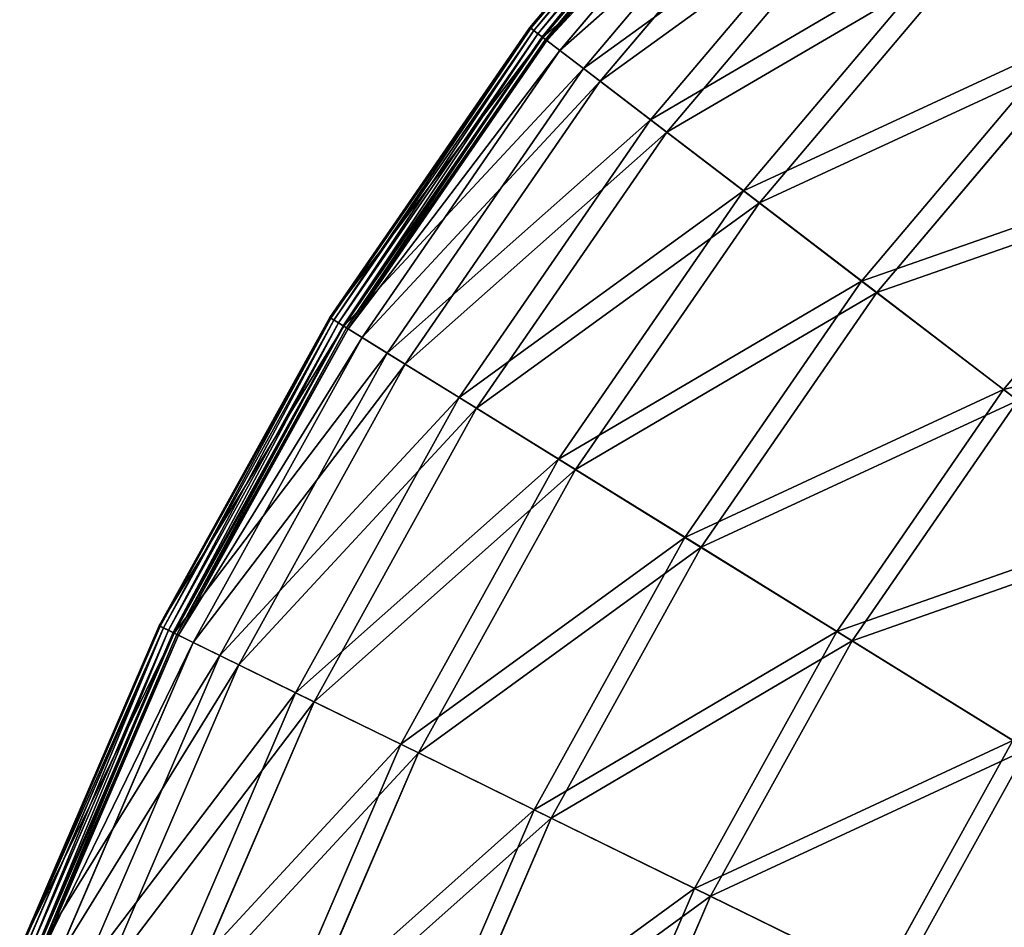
# Model space of a CAD drawing. Extents: x 0 to 1230, y 0 to 270.
# Tile 37 of 245: x 9 to 46, y 183 to 218. Entities that reach past the tile are written whole.
import ezdxf

# ---------------------------------------------------------------- set-up
doc = ezdxf.new("R2010")
doc.units = 0
doc.layers.get('0').update_dxf_attribs({"color": 13, "linetype": 'CONTINUOUS'})

# ---------------------------------------------------------------- blocks, each defined once
blk = doc.blocks.new('GROUP_6')
for p, q in [((36.289, 227.386, 0.403), (27.724, 217.252, 0.403)), ((36.321, 227.356, 0.199), (27.759, 217.225, 0.199)), ((36.424, 227.26, 0.044), (27.871, 217.14, 0.044)), ((36.57, 227.124, -0.02), (28.029, 217.019, -0.02)), ((28.191, 216.895, 0.024), (36.719, 226.985, 0.024)), ((28.218, 216.874, 13.057), (36.744, 226.961, 13.057)), ((28.314, 216.801, 0.165), (36.832, 226.879, 0.165)), ((36.879, 226.835, 0.363), (28.365, 216.762, 0.363)), ((37.333, 226.412, 12.977), (28.858, 216.385, 12.977)), ((29.744, 215.708, 25.988), (38.148, 225.651, 25.988)), ((38.728, 225.11, 25.83), (30.375, 215.226, 25.83)), ((32.271, 213.777, 38.668), (40.473, 223.482, 38.668)), ((41.04, 222.953, 38.433), (32.886, 213.307, 38.433)), ((35.774, 211.099, 50.977), (43.697, 220.474, 50.977)), ((44.244, 219.964, 50.667), (36.368, 210.645, 50.667)), ((27.724, 217.252, 0.403), (20.193, 206.328, 0.403)), ((27.759, 217.225, 0.199), (20.231, 206.304, 0.199)), ((27.871, 217.14, 0.044), (20.35, 206.23, 0.044)), ((28.029, 217.019, -0.02), (20.52, 206.126, -0.02)), ((28.218, 216.874, 13.057), (27.724, 217.252, 0.403)), ((27.759, 217.225, 0.199), (27.724, 217.252, 0.403)), ((27.871, 217.14, 0.044), (27.759, 217.225, 0.199)), ((28.029, 217.019, -0.02), (27.871, 217.14, 0.044)), ((28.191, 216.895, 0.024), (28.029, 217.019, -0.02)), ((20.694, 206.018, 0.024), (28.191, 216.895, 0.024)), ((20.722, 206, 13.057), (28.218, 216.874, 13.057)), ((20.825, 205.936, 0.165), (28.314, 216.801, 0.165)), ((28.365, 216.762, 0.363), (20.88, 205.903, 0.363)), ((28.314, 216.801, 0.165), (28.191, 216.895, 0.024)), ((29.744, 215.708, 25.988), (28.218, 216.874, 13.057)), ((28.365, 216.762, 0.363), (28.314, 216.801, 0.165)), ((28.858, 216.385, 12.977), (28.365, 216.762, 0.363)), ((40.22, 207.701, 62.794), (47.789, 216.656, 62.794)), ((28.858, 216.385, 12.977), (21.407, 205.576, 12.977)), ((30.375, 215.226, 25.83), (28.858, 216.385, 12.977)), ((48.31, 216.169, 62.412), (40.787, 207.268, 62.412)), ((22.355, 204.989, 25.988), (29.744, 215.708, 25.988)), ((32.271, 213.777, 38.668), (29.744, 215.708, 25.988)), ((30.375, 215.226, 25.83), (23.03, 204.571, 25.83)), ((32.886, 213.307, 38.433), (30.375, 215.226, 25.83)), ((25.059, 203.315, 38.668), (32.271, 213.777, 38.668)), ((35.774, 211.099, 50.977), (32.271, 213.777, 38.668)), ((32.886, 213.307, 38.433), (25.717, 202.907, 38.433)), ((36.368, 210.645, 50.667), (32.886, 213.307, 38.433)), ((45.566, 203.615, 74.007), (52.708, 212.066, 74.007)), ((28.808, 200.993, 50.977), (35.774, 211.099, 50.977)), ((40.22, 207.701, 62.794), (35.774, 211.099, 50.977)), ((36.368, 210.645, 50.667), (29.443, 200.6, 50.667)), ((40.787, 207.268, 62.412), (36.368, 210.645, 50.667)), ((33.565, 198.047, 62.794), (40.22, 207.701, 62.794)), ((45.566, 203.615, 74.007), (40.22, 207.701, 62.794)), ((40.787, 207.268, 62.412), (34.172, 197.672, 62.412)), ((46.1, 203.207, 73.557), (40.787, 207.268, 62.412)), ((20.193, 206.328, 0.403), (13.77, 194.718, 0.403)), ((20.231, 206.304, 0.199), (13.809, 194.698, 0.199)), ((20.35, 206.23, 0.044), (13.936, 194.636, 0.044)), ((20.193, 206.328, 0.403), (20.722, 206, 13.057)), ((20.193, 206.328, 0.403), (20.231, 206.304, 0.199)), ((20.231, 206.304, 0.199), (20.35, 206.23, 0.044)), ((20.35, 206.23, 0.044), (20.52, 206.126, -0.02)), ((20.52, 206.126, -0.02), (14.114, 194.548, -0.02)), ((14.298, 194.458, 0.024), (20.694, 206.018, 0.024)), ((14.329, 194.443, 13.057), (20.722, 206, 13.057)), ((14.437, 194.39, 0.165), (20.825, 205.936, 0.165)), ((20.88, 205.903, 0.363), (14.495, 194.362, 0.363)), ((20.694, 206.018, 0.024), (20.52, 206.126, -0.02)), ((20.825, 205.936, 0.165), (20.694, 206.018, 0.024)), ((20.722, 206, 13.057), (22.355, 204.989, 25.988)), ((20.88, 205.903, 0.363), (20.825, 205.936, 0.165)), ((20.88, 205.903, 0.363), (21.407, 205.576, 12.977)), ((21.407, 205.576, 12.977), (15.052, 194.089, 12.977)), ((21.407, 205.576, 12.977), (23.03, 204.571, 25.83)), ((16.053, 193.597, 25.988), (22.355, 204.989, 25.988)), ((22.355, 204.989, 25.988), (25.059, 203.315, 38.668)), ((23.03, 204.571, 25.83), (16.765, 193.248, 25.83)), ((23.03, 204.571, 25.83), (25.717, 202.907, 38.433)), ((39.286, 194.505, 74.007), (45.566, 203.615, 74.007)), ((51.76, 198.88, 84.507), (45.566, 203.615, 74.007)), ((18.907, 192.196, 38.668), (25.059, 203.315, 38.668)), ((25.059, 203.315, 38.668), (28.808, 200.993, 50.977)), ((46.1, 203.207, 73.557), (39.858, 194.151, 73.557)), ((25.717, 202.907, 38.433), (19.602, 191.855, 38.433)), ((25.717, 202.907, 38.433), (29.443, 200.6, 50.667)), ((22.866, 190.253, 50.977), (28.808, 200.993, 50.977)), ((28.808, 200.993, 50.977), (33.565, 198.047, 62.794)), ((29.443, 200.6, 50.667), (23.537, 189.924, 50.667)), ((29.443, 200.6, 50.667), (34.172, 197.672, 62.412)), ((27.889, 187.788, 62.794), (33.565, 198.047, 62.794)), ((33.565, 198.047, 62.794), (39.286, 194.505, 74.007)), ((34.172, 197.672, 62.412), (28.53, 187.473, 62.412)), ((34.172, 197.672, 62.412), (39.858, 194.151, 73.557)), ((13.77, 194.718, 0.403), (8.515, 182.534, 0.403)), ((13.809, 194.698, 0.199), (8.557, 182.518, 0.199)), ((14.329, 194.443, 13.057), (13.77, 194.718, 0.403)), ((13.77, 194.718, 0.403), (13.809, 194.698, 0.199)), ((13.809, 194.698, 0.199), (13.936, 194.636, 0.044)), ((13.936, 194.636, 0.044), (8.688, 182.469, 0.044)), ((14.114, 194.548, -0.02), (8.875, 182.399, -0.02)), ((9.066, 182.328, 0.024), (14.298, 194.458, 0.024)), ((9.098, 182.316, 13.057), (14.329, 194.443, 13.057)), ((9.211, 182.273, 0.165), (14.437, 194.39, 0.165)), ((14.495, 194.362, 0.363), (9.271, 182.251, 0.363)), ((13.936, 194.636, 0.044), (14.114, 194.548, -0.02)), ((14.298, 194.458, 0.024), (14.114, 194.548, -0.02)), ((14.437, 194.39, 0.165), (14.298, 194.458, 0.024)), ((16.053, 193.597, 25.988), (14.329, 194.443, 13.057)), ((14.495, 194.362, 0.363), (14.437, 194.39, 0.165)), ((14.495, 194.362, 0.363), (15.052, 194.089, 12.977)), ((33.93, 184.823, 74.007), (39.286, 194.505, 74.007)), ((39.286, 194.505, 74.007), (45.915, 190.4, 84.507)), ((15.052, 194.089, 12.977), (9.852, 182.033, 12.977)), ((15.052, 194.089, 12.977), (16.765, 193.248, 25.83)), ((39.858, 194.151, 73.557), (34.533, 184.527, 73.557)), ((39.858, 194.151, 73.557), (46.446, 190.071, 83.993)), ((10.897, 181.643, 25.988), (16.053, 193.597, 25.988)), ((18.907, 192.196, 38.668), (16.053, 193.597, 25.988)), ((16.765, 193.248, 25.83), (11.64, 181.364, 25.83)), ((16.765, 193.248, 25.83), (19.602, 191.855, 38.433)), ((13.875, 180.528, 38.668), (18.907, 192.196, 38.668)), ((22.866, 190.253, 50.977), (18.907, 192.196, 38.668)), ((19.602, 191.855, 38.433), (14.6, 180.257, 38.433)), ((19.602, 191.855, 38.433), (23.537, 189.924, 50.667)), ((18.005, 178.983, 50.977), (22.866, 190.253, 50.977)), ((27.889, 187.788, 62.794), (22.866, 190.253, 50.977)), ((40.929, 181.388, 84.507), (45.915, 190.4, 84.507)), ((23.537, 189.924, 50.667), (18.705, 178.721, 50.667)), ((23.537, 189.924, 50.667), (28.53, 187.473, 62.412)), ((46.446, 190.071, 83.993), (41.49, 181.113, 83.993)), ((23.246, 177.021, 62.794), (27.889, 187.788, 62.794)), ((33.93, 184.823, 74.007), (27.889, 187.788, 62.794)), ((28.53, 187.473, 62.412), (23.914, 176.771, 62.412)), ((28.53, 187.473, 62.412), (34.533, 184.527, 73.557)), ((29.548, 174.663, 74.007), (33.93, 184.823, 74.007)), ((40.929, 181.388, 84.507), (33.93, 184.823, 74.007)), ((34.533, 184.527, 73.557), (30.177, 174.427, 73.557)), ((34.533, 184.527, 73.557), (41.49, 181.113, 83.993))]:
    blk.add_line(p, q)
mesh = blk.add_polyface()
corners = [(47.789, 216.656, 62.794), (52.501, 229.026, 50.977), (43.697, 220.474, 50.977), (56.199, 224.826, 62.794)]
mesh.append_faces([[corners[k] for k in face] for face in [(0, 1, 2), (1, 0, 3)]], dxfattribs={"vtx0": -1})
mesh = blk.add_polyface()
corners = [(56.67, 224.291, 62.412), (44.244, 219.964, 50.667), (52.995, 228.465, 50.667), (48.31, 216.169, 62.412)]
mesh.append_faces([[corners[k] for k in face] for face in [(0, 1, 2), (1, 0, 3)]], dxfattribs={"vtx0": -1})
mesh = blk.add_polyface()
corners = [(36.744, 226.961, 13.057), (27.724, 217.252, 0.403), (28.218, 216.874, 13.057), (36.289, 227.386, 0.403)]
mesh.append_faces([[corners[k] for k in face] for face in [(0, 1, 2), (1, 0, 3)]], dxfattribs={"vtx0": -1})
mesh = blk.add_polyface()
corners = [(27.724, 217.252, 0.403), (36.321, 227.356, 0.199), (27.759, 217.225, 0.199), (36.289, 227.386, 0.403)]
mesh.append_faces([[corners[k] for k in face] for face in [(0, 1, 2), (1, 0, 3)]], dxfattribs={"vtx0": -1})
mesh = blk.add_polyface()
corners = [(27.871, 217.14, 0.044), (36.321, 227.356, 0.199), (27.759, 217.225, 0.199), (36.424, 227.26, 0.044)]
mesh.append_faces([[corners[k] for k in face] for face in [(0, 1, 2), (1, 0, 3)]], dxfattribs={"vtx0": -1})
mesh = blk.add_polyface()
corners = [(28.029, 217.019, -0.02), (36.424, 227.26, 0.044), (27.871, 217.14, 0.044), (36.57, 227.124, -0.02)]
mesh.append_faces([[corners[k] for k in face] for face in [(0, 1, 2), (1, 0, 3)]], dxfattribs={"vtx0": -1})
mesh = blk.add_polyface()
corners = [(28.191, 216.895, 0.024), (36.57, 227.124, -0.02), (28.029, 217.019, -0.02), (36.719, 226.985, 0.024)]
mesh.append_faces([[corners[k] for k in face] for face in [(0, 1, 2), (1, 0, 3)]], dxfattribs={"vtx0": -1})
mesh = blk.add_polyface()
corners = [(36.719, 226.985, 0.024), (28.314, 216.801, 0.165), (28.191, 216.895, 0.024), (36.832, 226.879, 0.165)]
mesh.append_faces([[corners[k] for k in face] for face in [(0, 1, 2), (1, 0, 3)]], dxfattribs={"vtx0": -1})
mesh = blk.add_polyface()
corners = [(38.148, 225.651, 25.988), (28.218, 216.874, 13.057), (29.744, 215.708, 25.988), (36.744, 226.961, 13.057)]
mesh.append_faces([[corners[k] for k in face] for face in [(0, 1, 2), (1, 0, 3)]], dxfattribs={"vtx0": -1})
mesh = blk.add_polyface()
corners = [(28.314, 216.801, 0.165), (36.879, 226.835, 0.363), (28.365, 216.762, 0.363), (36.832, 226.879, 0.165)]
mesh.append_faces([[corners[k] for k in face] for face in [(0, 1, 2), (1, 0, 3)]], dxfattribs={"vtx0": -1})
mesh = blk.add_polyface()
corners = [(28.365, 216.762, 0.363), (37.333, 226.412, 12.977), (28.858, 216.385, 12.977), (36.879, 226.835, 0.363)]
mesh.append_faces([[corners[k] for k in face] for face in [(0, 1, 2), (1, 0, 3)]], dxfattribs={"vtx0": -1})
mesh = blk.add_polyface()
corners = [(28.858, 216.385, 12.977), (38.728, 225.11, 25.83), (30.375, 215.226, 25.83), (37.333, 226.412, 12.977)]
mesh.append_faces([[corners[k] for k in face] for face in [(0, 1, 2), (1, 0, 3)]], dxfattribs={"vtx0": -1})
mesh = blk.add_polyface()
corners = [(40.473, 223.482, 38.668), (29.744, 215.708, 25.988), (32.271, 213.777, 38.668), (38.148, 225.651, 25.988)]
mesh.append_faces([[corners[k] for k in face] for face in [(0, 1, 2), (1, 0, 3)]], dxfattribs={"vtx0": -1})
mesh = blk.add_polyface()
corners = [(30.375, 215.226, 25.83), (41.04, 222.953, 38.433), (32.886, 213.307, 38.433), (38.728, 225.11, 25.83)]
mesh.append_faces([[corners[k] for k in face] for face in [(0, 1, 2), (1, 0, 3)]], dxfattribs={"vtx0": -1})
mesh = blk.add_polyface()
corners = [(43.697, 220.474, 50.977), (32.271, 213.777, 38.668), (35.774, 211.099, 50.977), (40.473, 223.482, 38.668)]
mesh.append_faces([[corners[k] for k in face] for face in [(0, 1, 2), (1, 0, 3)]], dxfattribs={"vtx0": -1})
mesh = blk.add_polyface()
corners = [(32.886, 213.307, 38.433), (44.244, 219.964, 50.667), (36.368, 210.645, 50.667), (41.04, 222.953, 38.433)]
mesh.append_faces([[corners[k] for k in face] for face in [(0, 1, 2), (1, 0, 3)]], dxfattribs={"vtx0": -1})
mesh = blk.add_polyface()
corners = [(47.789, 216.656, 62.794), (35.774, 211.099, 50.977), (40.22, 207.701, 62.794), (43.697, 220.474, 50.977)]
mesh.append_faces([[corners[k] for k in face] for face in [(0, 1, 2), (1, 0, 3)]], dxfattribs={"vtx0": -1})
mesh = blk.add_polyface()
corners = [(36.368, 210.645, 50.667), (48.31, 216.169, 62.412), (40.787, 207.268, 62.412), (44.244, 219.964, 50.667)]
mesh.append_faces([[corners[k] for k in face] for face in [(0, 1, 2), (1, 0, 3)]], dxfattribs={"vtx0": -1})
mesh = blk.add_polyface()
corners = [(28.218, 216.874, 13.057), (20.193, 206.328, 0.403), (20.722, 206, 13.057), (27.724, 217.252, 0.403)]
mesh.append_faces([[corners[k] for k in face] for face in [(0, 1, 2), (1, 0, 3)]], dxfattribs={"vtx0": -1})
mesh = blk.add_polyface()
corners = [(20.193, 206.328, 0.403), (27.759, 217.225, 0.199), (20.231, 206.304, 0.199), (27.724, 217.252, 0.403)]
mesh.append_faces([[corners[k] for k in face] for face in [(0, 1, 2), (1, 0, 3)]], dxfattribs={"vtx0": -1})
mesh = blk.add_polyface()
corners = [(20.35, 206.23, 0.044), (27.759, 217.225, 0.199), (20.231, 206.304, 0.199), (27.871, 217.14, 0.044)]
mesh.append_faces([[corners[k] for k in face] for face in [(0, 1, 2), (1, 0, 3)]], dxfattribs={"vtx0": -1})
mesh = blk.add_polyface()
corners = [(20.52, 206.126, -0.02), (27.871, 217.14, 0.044), (20.35, 206.23, 0.044), (28.029, 217.019, -0.02)]
mesh.append_faces([[corners[k] for k in face] for face in [(0, 1, 2), (1, 0, 3)]], dxfattribs={"vtx0": -1})
mesh = blk.add_polyface()
corners = [(20.694, 206.018, 0.024), (28.029, 217.019, -0.02), (20.52, 206.126, -0.02), (28.191, 216.895, 0.024)]
mesh.append_faces([[corners[k] for k in face] for face in [(0, 1, 2), (1, 0, 3)]], dxfattribs={"vtx0": -1})
mesh = blk.add_polyface()
corners = [(28.191, 216.895, 0.024), (20.825, 205.936, 0.165), (20.694, 206.018, 0.024), (28.314, 216.801, 0.165)]
mesh.append_faces([[corners[k] for k in face] for face in [(0, 1, 2), (1, 0, 3)]], dxfattribs={"vtx0": -1})
mesh = blk.add_polyface()
corners = [(29.744, 215.708, 25.988), (20.722, 206, 13.057), (22.355, 204.989, 25.988), (28.218, 216.874, 13.057)]
mesh.append_faces([[corners[k] for k in face] for face in [(0, 1, 2), (1, 0, 3)]], dxfattribs={"vtx0": -1})
mesh = blk.add_polyface()
corners = [(20.825, 205.936, 0.165), (28.365, 216.762, 0.363), (20.88, 205.903, 0.363), (28.314, 216.801, 0.165)]
mesh.append_faces([[corners[k] for k in face] for face in [(0, 1, 2), (1, 0, 3)]], dxfattribs={"vtx0": -1})
mesh = blk.add_polyface()
corners = [(20.88, 205.903, 0.363), (28.858, 216.385, 12.977), (21.407, 205.576, 12.977), (28.365, 216.762, 0.363)]
mesh.append_faces([[corners[k] for k in face] for face in [(0, 1, 2), (1, 0, 3)]], dxfattribs={"vtx0": -1})
mesh = blk.add_polyface()
corners = [(52.708, 212.066, 74.007), (40.22, 207.701, 62.794), (45.566, 203.615, 74.007), (47.789, 216.656, 62.794)]
mesh.append_faces([[corners[k] for k in face] for face in [(0, 1, 2), (1, 0, 3)]], dxfattribs={"vtx0": -1})
mesh = blk.add_polyface()
corners = [(21.407, 205.576, 12.977), (30.375, 215.226, 25.83), (23.03, 204.571, 25.83), (28.858, 216.385, 12.977)]
mesh.append_faces([[corners[k] for k in face] for face in [(0, 1, 2), (1, 0, 3)]], dxfattribs={"vtx0": -1})
mesh = blk.add_polyface()
corners = [(40.787, 207.268, 62.412), (53.2, 211.607, 73.557), (46.1, 203.207, 73.557), (48.31, 216.169, 62.412)]
mesh.append_faces([[corners[k] for k in face] for face in [(0, 1, 2), (1, 0, 3)]], dxfattribs={"vtx0": -1})
mesh = blk.add_polyface()
corners = [(32.271, 213.777, 38.668), (22.355, 204.989, 25.988), (25.059, 203.315, 38.668), (29.744, 215.708, 25.988)]
mesh.append_faces([[corners[k] for k in face] for face in [(0, 1, 2), (1, 0, 3)]], dxfattribs={"vtx0": -1})
mesh = blk.add_polyface()
corners = [(23.03, 204.571, 25.83), (32.886, 213.307, 38.433), (25.717, 202.907, 38.433), (30.375, 215.226, 25.83)]
mesh.append_faces([[corners[k] for k in face] for face in [(0, 1, 2), (1, 0, 3)]], dxfattribs={"vtx0": -1})
mesh = blk.add_polyface()
corners = [(35.774, 211.099, 50.977), (25.059, 203.315, 38.668), (28.808, 200.993, 50.977), (32.271, 213.777, 38.668)]
mesh.append_faces([[corners[k] for k in face] for face in [(0, 1, 2), (1, 0, 3)]], dxfattribs={"vtx0": -1})
mesh = blk.add_polyface()
corners = [(25.717, 202.907, 38.433), (36.368, 210.645, 50.667), (29.443, 200.6, 50.667), (32.886, 213.307, 38.433)]
mesh.append_faces([[corners[k] for k in face] for face in [(0, 1, 2), (1, 0, 3)]], dxfattribs={"vtx0": -1})
mesh = blk.add_polyface()
corners = [(58.409, 206.747, 84.507), (45.566, 203.615, 74.007), (51.76, 198.88, 84.507), (52.708, 212.066, 74.007)]
mesh.append_faces([[corners[k] for k in face] for face in [(0, 1, 2), (1, 0, 3)]], dxfattribs={"vtx0": -1})
mesh = blk.add_polyface()
corners = [(40.22, 207.701, 62.794), (28.808, 200.993, 50.977), (33.565, 198.047, 62.794), (35.774, 211.099, 50.977)]
mesh.append_faces([[corners[k] for k in face] for face in [(0, 1, 2), (1, 0, 3)]], dxfattribs={"vtx0": -1})
mesh = blk.add_polyface()
corners = [(29.443, 200.6, 50.667), (40.787, 207.268, 62.412), (34.172, 197.672, 62.412), (36.368, 210.645, 50.667)]
mesh.append_faces([[corners[k] for k in face] for face in [(0, 1, 2), (1, 0, 3)]], dxfattribs={"vtx0": -1})
mesh = blk.add_polyface()
corners = [(45.566, 203.615, 74.007), (33.565, 198.047, 62.794), (39.286, 194.505, 74.007), (40.22, 207.701, 62.794)]
mesh.append_faces([[corners[k] for k in face] for face in [(0, 1, 2), (1, 0, 3)]], dxfattribs={"vtx0": -1})
mesh = blk.add_polyface()
corners = [(34.172, 197.672, 62.412), (46.1, 203.207, 73.557), (39.858, 194.151, 73.557), (40.787, 207.268, 62.412)]
mesh.append_faces([[corners[k] for k in face] for face in [(0, 1, 2), (1, 0, 3)]], dxfattribs={"vtx0": -1})
mesh = blk.add_polyface()
corners = [(20.722, 206, 13.057), (13.77, 194.718, 0.403), (14.329, 194.443, 13.057), (20.193, 206.328, 0.403)]
mesh.append_faces([[corners[k] for k in face] for face in [(0, 1, 2), (1, 0, 3)]], dxfattribs={"vtx0": -1})
mesh = blk.add_polyface()
corners = [(13.77, 194.718, 0.403), (20.231, 206.304, 0.199), (13.809, 194.698, 0.199), (20.193, 206.328, 0.403)]
mesh.append_faces([[corners[k] for k in face] for face in [(0, 1, 2), (1, 0, 3)]], dxfattribs={"vtx0": -1})
mesh = blk.add_polyface()
corners = [(20.231, 206.304, 0.199), (13.936, 194.636, 0.044), (13.809, 194.698, 0.199), (20.35, 206.23, 0.044)]
mesh.append_faces([[corners[k] for k in face] for face in [(0, 1, 2), (1, 0, 3)]], dxfattribs={"vtx0": -1})
mesh = blk.add_polyface()
corners = [(20.35, 206.23, 0.044), (14.114, 194.548, -0.02), (13.936, 194.636, 0.044), (20.52, 206.126, -0.02)]
mesh.append_faces([[corners[k] for k in face] for face in [(0, 1, 2), (1, 0, 3)]], dxfattribs={"vtx0": -1})
mesh = blk.add_polyface()
corners = [(20.52, 206.126, -0.02), (14.298, 194.458, 0.024), (14.114, 194.548, -0.02), (20.694, 206.018, 0.024)]
mesh.append_faces([[corners[k] for k in face] for face in [(0, 1, 2), (1, 0, 3)]], dxfattribs={"vtx0": -1})
mesh = blk.add_polyface()
corners = [(20.694, 206.018, 0.024), (14.437, 194.39, 0.165), (14.298, 194.458, 0.024), (20.825, 205.936, 0.165)]
mesh.append_faces([[corners[k] for k in face] for face in [(0, 1, 2), (1, 0, 3)]], dxfattribs={"vtx0": -1})
mesh = blk.add_polyface()
corners = [(22.355, 204.989, 25.988), (14.329, 194.443, 13.057), (16.053, 193.597, 25.988), (20.722, 206, 13.057)]
mesh.append_faces([[corners[k] for k in face] for face in [(0, 1, 2), (1, 0, 3)]], dxfattribs={"vtx0": -1})
mesh = blk.add_polyface()
corners = [(14.437, 194.39, 0.165), (20.88, 205.903, 0.363), (14.495, 194.362, 0.363), (20.825, 205.936, 0.165)]
mesh.append_faces([[corners[k] for k in face] for face in [(0, 1, 2), (1, 0, 3)]], dxfattribs={"vtx0": -1})
mesh = blk.add_polyface()
corners = [(14.495, 194.362, 0.363), (21.407, 205.576, 12.977), (15.052, 194.089, 12.977), (20.88, 205.903, 0.363)]
mesh.append_faces([[corners[k] for k in face] for face in [(0, 1, 2), (1, 0, 3)]], dxfattribs={"vtx0": -1})
mesh = blk.add_polyface()
corners = [(15.052, 194.089, 12.977), (23.03, 204.571, 25.83), (16.765, 193.248, 25.83), (21.407, 205.576, 12.977)]
mesh.append_faces([[corners[k] for k in face] for face in [(0, 1, 2), (1, 0, 3)]], dxfattribs={"vtx0": -1})
mesh = blk.add_polyface()
corners = [(25.059, 203.315, 38.668), (16.053, 193.597, 25.988), (18.907, 192.196, 38.668), (22.355, 204.989, 25.988)]
mesh.append_faces([[corners[k] for k in face] for face in [(0, 1, 2), (1, 0, 3)]], dxfattribs={"vtx0": -1})
mesh = blk.add_polyface()
corners = [(16.765, 193.248, 25.83), (25.717, 202.907, 38.433), (19.602, 191.855, 38.433), (23.03, 204.571, 25.83)]
mesh.append_faces([[corners[k] for k in face] for face in [(0, 1, 2), (1, 0, 3)]], dxfattribs={"vtx0": -1})
mesh = blk.add_polyface()
corners = [(51.76, 198.88, 84.507), (39.286, 194.505, 74.007), (45.915, 190.4, 84.507), (45.566, 203.615, 74.007)]
mesh.append_faces([[corners[k] for k in face] for face in [(0, 1, 2), (1, 0, 3)]], dxfattribs={"vtx0": -1})
mesh = blk.add_polyface()
corners = [(28.808, 200.993, 50.977), (18.907, 192.196, 38.668), (22.866, 190.253, 50.977), (25.059, 203.315, 38.668)]
mesh.append_faces([[corners[k] for k in face] for face in [(0, 1, 2), (1, 0, 3)]], dxfattribs={"vtx0": -1})
mesh = blk.add_polyface()
corners = [(39.858, 194.151, 73.557), (52.257, 198.501, 83.993), (46.446, 190.071, 83.993), (46.1, 203.207, 73.557)]
mesh.append_faces([[corners[k] for k in face] for face in [(0, 1, 2), (1, 0, 3)]], dxfattribs={"vtx0": -1})
mesh = blk.add_polyface()
corners = [(19.602, 191.855, 38.433), (29.443, 200.6, 50.667), (23.537, 189.924, 50.667), (25.717, 202.907, 38.433)]
mesh.append_faces([[corners[k] for k in face] for face in [(0, 1, 2), (1, 0, 3)]], dxfattribs={"vtx0": -1})
mesh = blk.add_polyface()
corners = [(33.565, 198.047, 62.794), (22.866, 190.253, 50.977), (27.889, 187.788, 62.794), (28.808, 200.993, 50.977)]
mesh.append_faces([[corners[k] for k in face] for face in [(0, 1, 2), (1, 0, 3)]], dxfattribs={"vtx0": -1})
mesh = blk.add_polyface()
corners = [(23.537, 189.924, 50.667), (34.172, 197.672, 62.412), (28.53, 187.473, 62.412), (29.443, 200.6, 50.667)]
mesh.append_faces([[corners[k] for k in face] for face in [(0, 1, 2), (1, 0, 3)]], dxfattribs={"vtx0": -1})
mesh = blk.add_polyface()
corners = [(39.286, 194.505, 74.007), (27.889, 187.788, 62.794), (33.93, 184.823, 74.007), (33.565, 198.047, 62.794)]
mesh.append_faces([[corners[k] for k in face] for face in [(0, 1, 2), (1, 0, 3)]], dxfattribs={"vtx0": -1})
mesh = blk.add_polyface()
corners = [(28.53, 187.473, 62.412), (39.858, 194.151, 73.557), (34.533, 184.527, 73.557), (34.172, 197.672, 62.412)]
mesh.append_faces([[corners[k] for k in face] for face in [(0, 1, 2), (1, 0, 3)]], dxfattribs={"vtx0": -1})
mesh = blk.add_polyface()
corners = [(14.329, 194.443, 13.057), (8.515, 182.534, 0.403), (9.098, 182.316, 13.057), (13.77, 194.718, 0.403)]
mesh.append_faces([[corners[k] for k in face] for face in [(0, 1, 2), (1, 0, 3)]], dxfattribs={"vtx0": -1})
mesh = blk.add_polyface()
corners = [(8.515, 182.534, 0.403), (13.809, 194.698, 0.199), (8.557, 182.518, 0.199), (13.77, 194.718, 0.403)]
mesh.append_faces([[corners[k] for k in face] for face in [(0, 1, 2), (1, 0, 3)]], dxfattribs={"vtx0": -1})
mesh = blk.add_polyface()
corners = [(8.557, 182.518, 0.199), (13.936, 194.636, 0.044), (8.688, 182.469, 0.044), (13.809, 194.698, 0.199)]
mesh.append_faces([[corners[k] for k in face] for face in [(0, 1, 2), (1, 0, 3)]], dxfattribs={"vtx0": -1})
mesh = blk.add_polyface()
corners = [(13.936, 194.636, 0.044), (8.875, 182.399, -0.02), (8.688, 182.469, 0.044), (14.114, 194.548, -0.02)]
mesh.append_faces([[corners[k] for k in face] for face in [(0, 1, 2), (1, 0, 3)]], dxfattribs={"vtx0": -1})
mesh = blk.add_polyface()
corners = [(14.114, 194.548, -0.02), (9.066, 182.328, 0.024), (8.875, 182.399, -0.02), (14.298, 194.458, 0.024)]
mesh.append_faces([[corners[k] for k in face] for face in [(0, 1, 2), (1, 0, 3)]], dxfattribs={"vtx0": -1})
mesh = blk.add_polyface()
corners = [(14.298, 194.458, 0.024), (9.211, 182.273, 0.165), (9.066, 182.328, 0.024), (14.437, 194.39, 0.165)]
mesh.append_faces([[corners[k] for k in face] for face in [(0, 1, 2), (1, 0, 3)]], dxfattribs={"vtx0": -1})
mesh = blk.add_polyface()
corners = [(16.053, 193.597, 25.988), (9.098, 182.316, 13.057), (10.897, 181.643, 25.988), (14.329, 194.443, 13.057)]
mesh.append_faces([[corners[k] for k in face] for face in [(0, 1, 2), (1, 0, 3)]], dxfattribs={"vtx0": -1})
mesh = blk.add_polyface()
corners = [(9.211, 182.273, 0.165), (14.495, 194.362, 0.363), (9.271, 182.251, 0.363), (14.437, 194.39, 0.165)]
mesh.append_faces([[corners[k] for k in face] for face in [(0, 1, 2), (1, 0, 3)]], dxfattribs={"vtx0": -1})
mesh = blk.add_polyface()
corners = [(9.271, 182.251, 0.363), (15.052, 194.089, 12.977), (9.852, 182.033, 12.977), (14.495, 194.362, 0.363)]
mesh.append_faces([[corners[k] for k in face] for face in [(0, 1, 2), (1, 0, 3)]], dxfattribs={"vtx0": -1})
mesh = blk.add_polyface()
corners = [(45.915, 190.4, 84.507), (33.93, 184.823, 74.007), (40.929, 181.388, 84.507), (39.286, 194.505, 74.007)]
mesh.append_faces([[corners[k] for k in face] for face in [(0, 1, 2), (1, 0, 3)]], dxfattribs={"vtx0": -1})
mesh = blk.add_polyface()
corners = [(9.852, 182.033, 12.977), (16.765, 193.248, 25.83), (11.64, 181.364, 25.83), (15.052, 194.089, 12.977)]
mesh.append_faces([[corners[k] for k in face] for face in [(0, 1, 2), (1, 0, 3)]], dxfattribs={"vtx0": -1})
mesh = blk.add_polyface()
corners = [(34.533, 184.527, 73.557), (46.446, 190.071, 83.993), (41.49, 181.113, 83.993), (39.858, 194.151, 73.557)]
mesh.append_faces([[corners[k] for k in face] for face in [(0, 1, 2), (1, 0, 3)]], dxfattribs={"vtx0": -1})
mesh = blk.add_polyface()
corners = [(18.907, 192.196, 38.668), (10.897, 181.643, 25.988), (13.875, 180.528, 38.668), (16.053, 193.597, 25.988)]
mesh.append_faces([[corners[k] for k in face] for face in [(0, 1, 2), (1, 0, 3)]], dxfattribs={"vtx0": -1})
mesh = blk.add_polyface()
corners = [(11.64, 181.364, 25.83), (19.602, 191.855, 38.433), (14.6, 180.257, 38.433), (16.765, 193.248, 25.83)]
mesh.append_faces([[corners[k] for k in face] for face in [(0, 1, 2), (1, 0, 3)]], dxfattribs={"vtx0": -1})
mesh = blk.add_polyface()
corners = [(22.866, 190.253, 50.977), (13.875, 180.528, 38.668), (18.005, 178.983, 50.977), (18.907, 192.196, 38.668)]
mesh.append_faces([[corners[k] for k in face] for face in [(0, 1, 2), (1, 0, 3)]], dxfattribs={"vtx0": -1})
mesh = blk.add_polyface()
corners = [(14.6, 180.257, 38.433), (23.537, 189.924, 50.667), (18.705, 178.721, 50.667), (19.602, 191.855, 38.433)]
mesh.append_faces([[corners[k] for k in face] for face in [(0, 1, 2), (1, 0, 3)]], dxfattribs={"vtx0": -1})
mesh = blk.add_polyface()
corners = [(27.889, 187.788, 62.794), (18.005, 178.983, 50.977), (23.246, 177.021, 62.794), (22.866, 190.253, 50.977)]
mesh.append_faces([[corners[k] for k in face] for face in [(0, 1, 2), (1, 0, 3)]], dxfattribs={"vtx0": -1})
mesh = blk.add_polyface()
corners = [(48.819, 177.515, 94.193), (45.915, 190.4, 84.507), (40.929, 181.388, 84.507), (53.388, 185.773, 94.193)]
mesh.append_faces([[corners[k] for k in face] for face in [(0, 1, 2), (1, 0, 3)]], dxfattribs={"vtx0": -1})
mesh = blk.add_polyface()
corners = [(18.705, 178.721, 50.667), (28.53, 187.473, 62.412), (23.914, 176.771, 62.412), (23.537, 189.924, 50.667)]
mesh.append_faces([[corners[k] for k in face] for face in [(0, 1, 2), (1, 0, 3)]], dxfattribs={"vtx0": -1})
mesh = blk.add_polyface()
corners = [(46.446, 190.071, 83.993), (49.332, 177.263, 93.62), (41.49, 181.113, 83.993), (53.874, 185.472, 93.62)]
mesh.append_faces([[corners[k] for k in face] for face in [(0, 1, 2), (1, 0, 3)]], dxfattribs={"vtx0": -1})
mesh = blk.add_polyface()
corners = [(33.93, 184.823, 74.007), (23.246, 177.021, 62.794), (29.548, 174.663, 74.007), (27.889, 187.788, 62.794)]
mesh.append_faces([[corners[k] for k in face] for face in [(0, 1, 2), (1, 0, 3)]], dxfattribs={"vtx0": -1})
mesh = blk.add_polyface()
corners = [(23.914, 176.771, 62.412), (34.533, 184.527, 73.557), (30.177, 174.427, 73.557), (28.53, 187.473, 62.412)]
mesh.append_faces([[corners[k] for k in face] for face in [(0, 1, 2), (1, 0, 3)]], dxfattribs={"vtx0": -1})
mesh = blk.add_polyface()
corners = [(40.929, 181.388, 84.507), (29.548, 174.663, 74.007), (36.85, 171.93, 84.507), (33.93, 184.823, 74.007)]
mesh.append_faces([[corners[k] for k in face] for face in [(0, 1, 2), (1, 0, 3)]], dxfattribs={"vtx0": -1})
mesh = blk.add_polyface()
corners = [(30.177, 174.427, 73.557), (41.49, 181.113, 83.993), (37.435, 171.711, 83.993), (34.533, 184.527, 73.557)]
mesh.append_faces([[corners[k] for k in face] for face in [(0, 1, 2), (1, 0, 3)]], dxfattribs={"vtx0": -1})
blk = doc.blocks.new('COMPONENT_3')
blk.add_blockref('GROUP_6', (0, 0))
blk = doc.blocks.new('GROUP_25')
blk.add_blockref('COMPONENT_3', (0, 0))

msp = doc.modelspace()

# ---------------------------------------------------------------- block references
msp.add_blockref('GROUP_25', (0, 0))

doc.saveas('drawing.dxf')
